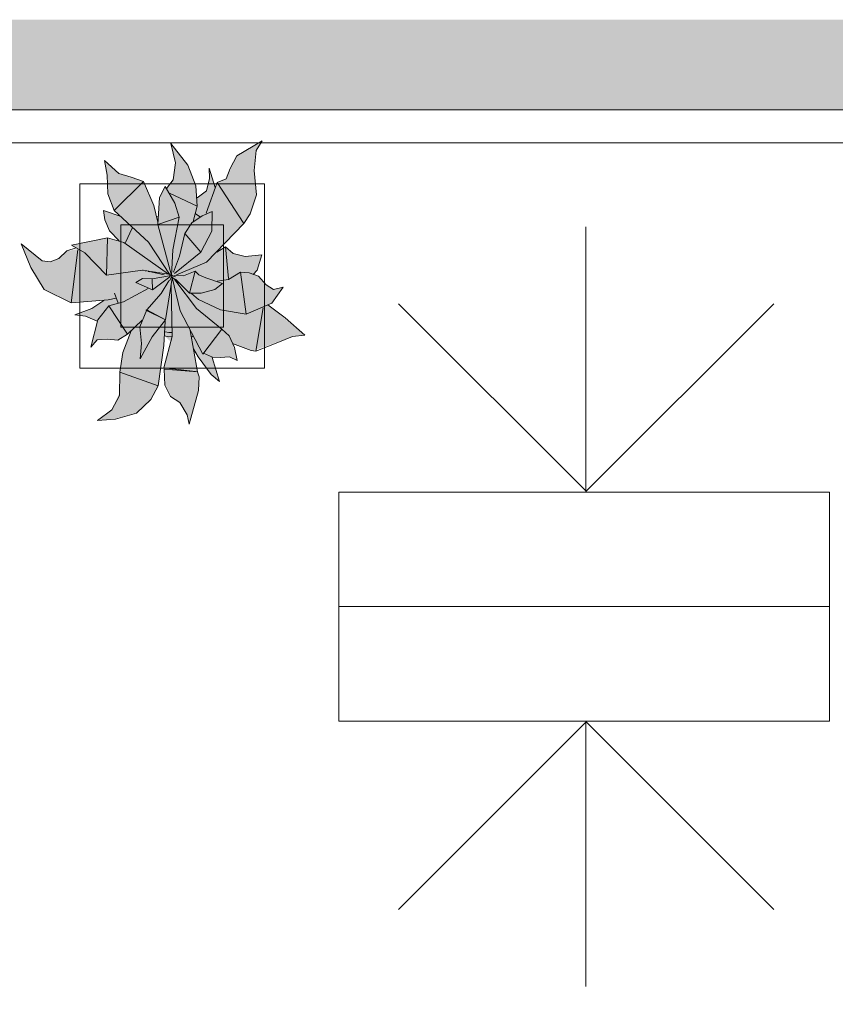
# Model space of a CAD drawing. Header units: millimetres. Extents: x -14761 to 157739, y -22400 to 107990.
# Tile 59 of 256: x 57266 to 59256, y 33899 to 36300. Entities that reach past the tile are written whole.
import ezdxf

# ---------------------------------------------------------------- set-up
doc = ezdxf.new("R2010")
doc.units = ezdxf.units.MM
doc.header["$MEASUREMENT"] = 0
doc.linetypes.add('Штриховая', pattern=[564.444447, 282.222223, -282.222223])
for name, color, linetype in [('Интерьер - Мебель', 7, 'Continuous'), ('Конструктив - Стены Блок 200 нов', 7, 'Continuous'), ('Элемент Модели - Зона', 7, 'Continuous'), ('Элемент Модели - Оси', 7, 'Continuous')]:
    doc.layers.add(name, color=color, linetype=linetype)

msp = doc.modelspace()

# ---------------------------------------------------------------- hatches: boundary and pattern name
at = {"layer": 'Интерьер - Мебель', "linetype": 'Continuous', "lineweight": 0, "true_color": 0xffffff}
msp.add_hatch(color=7, dxfattribs=at).paths.add_polyline_path([(57270.3, 35753.2), (57293.7, 35696), (57326.3, 35641.7), (57391.7, 35609.8), (57471.6, 35615.2), (57443.9, 35596.5), (57400.8, 35580.4), (57426.7, 35576.7), (57455.3, 35565.1), (57440.2, 35501), (57455.7, 35519.6), (57498.5, 35519.3), (57506.1, 35518.7), (57529.5, 35533), (57538.4, 35541), (57517.9, 35487.1), (57511.4, 35446.4), (57510, 35390.3), (57491, 35348.5), (57456.3, 35322.1), (57500.1, 35325.9), (57551.3, 35340.6), (57586, 35373.9), (57604, 35406.9), (57619.7, 35528.7), (57634.9, 35514.8), (57618.3, 35450.7), (57620.3, 35408.7), (57634.6, 35381), (57657.3, 35366.1), (57675, 35335.9), (57679.8, 35313.6), (57702.5, 35395.9), (57701.8, 35434.9), (57691.1, 35491.3), (57729.7, 35439.6), (57753.7, 35417.4), (57736.8, 35476.8), (57766.7, 35477), (57778.3, 35478.1), (57797, 35468.8), (57785.9, 35510.2), (57836.6, 35492.6), (57932.2, 35527.5), (57962.3, 35530.3), (57871.8, 35604.2), (57881.4, 35608.3), (57909.2, 35647.9), (57885.4, 35642), (57867.6, 35653.3), (57849.1, 35674.6), (57837.7, 35678.7), (57846, 35689), (57857.4, 35726.7), (57816.6, 35722.2), (57787.1, 35729.7), (57768.3, 35745.9), (57749.5, 35734.1), (57813.2, 35802.9), (57829, 35826.7), (57844.3, 35872.5), (57838.5, 35932), (57843.2, 35981.2), (57857.7, 36004.6), (57795.9, 35967.8), (57770.3, 35911.8), (57748.5, 35903.1), (57743.5, 35890.4), (57728.5, 35937.6), (57729.7, 35912.5), (57722.1, 35882.8), (57699.2, 35865.4), (57695.9, 35894.8), (57676.7, 35944.9), (57634.7, 35997.9), (57646.3, 35950.5), (57641.1, 35909.6), (57624.8, 35888.2), (57621, 35892.9), (57610.2, 35872.2), (57603.6, 35806.3), (57593.3, 35846.6), (57568.2, 35905), (57508.1, 35924.9), (57473.5, 35956.4), (57479.7, 35920.9), (57481.1, 35875.4), (57496.9, 35834.4), (57511.4, 35820.7), (57470.4, 35834.4), (57473.9, 35811.7), (57485.3, 35784.7), (57509.1, 35760.4), (57480.5, 35767.8), (57392.4, 35749.8), (57409, 35740.6), (57381.4, 35736), (57371.5, 35726.9), (57355.1, 35715.1), (57341, 35709.5), (57321.1, 35711.6)])
at = {"layer": 'Конструктив - Стены Блок 200 нов', "linetype": 'Continuous', "lineweight": 0, "true_color": 0x000000}
for points in [[(54300, 36300), (54300, 36100), (62700, 36100), (62700, 36300)], [(54300, 36080), (62700, 36080), (62700, 36100), (54300, 36100)]]:
    msp.add_hatch(color=18, dxfattribs=at).paths.add_polyline_path(points)

# ---------------------------------------------------------------- linework, layer by layer
at = {"layer": 'Интерьер - Мебель', "color": 7, "linetype": 'Continuous', "lineweight": 15}
for p, q in [((57634.7, 35997.9), (57646.3, 35950.5)), ((57634.7, 35997.9), (57676.7, 35944.9)), ((57634.7, 35997.9), (57646.3, 35950.5)), ((57634.7, 35997.9), (57676.7, 35944.9)), ((57795.9, 35967.8), (57857.7, 36004.6)), ((57795.9, 35967.8), (57857.7, 36004.6)), ((57843.2, 35981.2), (57857.7, 36004.6)), ((57843.2, 35981.2), (57857.7, 36004.6)), ((57838.5, 35932), (57843.2, 35981.2)), ((57838.5, 35932), (57843.2, 35981.2)), ((57473.5, 35956.4), (57479.7, 35920.9)), ((57473.5, 35956.4), (57508.1, 35924.9)), ((57473.5, 35956.4), (57479.7, 35920.9)), ((57473.5, 35956.4), (57508.1, 35924.9)), ((57641.1, 35909.6), (57646.3, 35950.5)), ((57641.1, 35909.6), (57646.3, 35950.5)), ((57780.2, 35937.2), (57795.9, 35967.8)), ((57780.2, 35937.2), (57795.9, 35967.8)), ((57508.1, 35924.9), (57538, 35915.8)), ((57508.1, 35924.9), (57538, 35915.8)), ((57676.7, 35944.9), (57695.9, 35894.8)), ((57676.7, 35944.9), (57695.9, 35894.8)), ((57728.5, 35937.6), (57729.7, 35912.5)), ((57728.5, 35937.6), (57743.5, 35890.4)), ((57728.5, 35937.6), (57729.7, 35912.5)), ((57728.5, 35937.6), (57743.5, 35890.4)), ((57770.3, 35911.8), (57780.2, 35937.2)), ((57770.3, 35911.8), (57780.2, 35937.2)), ((57838.5, 35932), (57844.3, 35872.5)), ((57838.5, 35932), (57844.3, 35872.5)), ((57479.7, 35920.9), (57481.1, 35875.4)), ((57479.7, 35920.9), (57481.1, 35875.4)), ((57496.9, 35834.4), (57568.2, 35905)), ((57496.9, 35834.4), (57568.2, 35905)), ((57538, 35915.8), (57568.2, 35905)), ((57538, 35915.8), (57568.2, 35905)), ((57568.2, 35905), (57593.3, 35846.6)), ((57568.2, 35905), (57593.3, 35846.6)), ((57624.8, 35888.2), (57641.1, 35909.6)), ((57624.8, 35888.2), (57641.1, 35909.6)), ((57721.6, 35828.1), (57748.5, 35903.1)), ((57721.6, 35828.1), (57748.5, 35903.1)), ((57722.1, 35882.8), (57729.7, 35912.5)), ((57722.1, 35882.8), (57729.7, 35912.5)), ((57748.5, 35903.1), (57770.3, 35911.8)), ((57748.5, 35903.1), (57770.3, 35911.8)), ((57748.5, 35903.1), (57813.2, 35802.9)), ((57748.5, 35903.1), (57813.2, 35802.9)), ((57413.3, 35899.8), (57413.3, 35449.8)), ((57863.3, 35899.8), (57413.3, 35899.8)), ((57607.2, 35866.3), (57621, 35892.9)), ((57607.2, 35866.3), (57621, 35892.9)), ((57621, 35892.9), (57644.9, 35852.9)), ((57621, 35892.9), (57644.9, 35852.9)), ((57631.7, 35877.2), (57699.6, 35844.9)), ((57631.7, 35877.2), (57699.6, 35844.9)), ((57695.9, 35894.8), (57699.6, 35844.9)), ((57695.9, 35894.8), (57699.6, 35844.9)), ((57699.2, 35865.4), (57722.1, 35882.8)), ((57699.2, 35865.4), (57722.1, 35882.8)), ((57863.3, 35449.8), (57863.3, 35899.8)), ((57481.1, 35875.4), (57496.9, 35834.4)), ((57481.1, 35875.4), (57496.9, 35834.4)), ((57603.2, 35800.3), (57607.2, 35866.3)), ((57603.2, 35800.3), (57607.2, 35866.3)), ((57644.9, 35852.9), (57655, 35818.6)), ((57644.9, 35852.9), (57655, 35818.6)), ((57829, 35826.7), (57844.3, 35872.5)), ((57829, 35826.7), (57844.3, 35872.5)), ((57470.4, 35834.4), (57473.9, 35811.7)), ((57470.4, 35834.4), (57511.4, 35820.7)), ((57470.4, 35834.4), (57473.9, 35811.7)), ((57470.4, 35834.4), (57511.4, 35820.7)), ((57496.9, 35834.4), (57580.4, 35757.2)), ((57496.9, 35834.4), (57580.4, 35757.2)), ((57593.3, 35846.6), (57603.6, 35806.3)), ((57593.3, 35846.6), (57603.6, 35806.3)), ((57689.4, 35808.2), (57699.6, 35844.9)), ((57689.4, 35808.2), (57699.6, 35844.9)), ((57711.6, 35821.4), (57735.7, 35832.6)), ((57711.6, 35821.4), (57735.7, 35832.6)), ((57734.8, 35784.6), (57735.7, 35832.6)), ((57734.8, 35784.6), (57735.7, 35832.6)), ((57473.9, 35811.7), (57485.3, 35784.7)), ((57473.9, 35811.7), (57485.3, 35784.7)), ((57600, 35818.9), (57604.3, 35820.3)), ((57600, 35818.9), (57604.3, 35820.3)), ((57603.2, 35800.3), (57655, 35818.6)), ((57603.2, 35800.3), (57655, 35818.6)), ((57640.1, 35738.9), (57655, 35818.6)), ((57640.1, 35738.9), (57655, 35818.6)), ((57669.2, 35778.9), (57685.9, 35804.7)), ((57669.2, 35778.9), (57685.9, 35804.7)), ((57685.9, 35804.7), (57711.6, 35821.4)), ((57685.9, 35804.7), (57711.6, 35821.4)), ((57695.6, 35826.5), (57706.7, 35818.8)), ((57695.6, 35826.5), (57706.7, 35818.8)), ((57813.2, 35802.9), (57829, 35826.7)), ((57813.2, 35802.9), (57829, 35826.7)), ((57485.3, 35784.7), (57509.1, 35760.4)), ((57485.3, 35784.7), (57509.1, 35760.4)), ((57513.3, 35799.8), (57513.3, 35549.8)), ((57763.3, 35799.8), (57513.3, 35799.8)), ((57524.8, 35756.7), (57540.7, 35791.5)), ((57524.8, 35756.7), (57540.7, 35791.5)), ((57603.2, 35800.3), (57636.8, 35676.5)), ((57603.2, 35800.3), (57636.8, 35676.5)), ((57708.2, 35733.4), (57734.8, 35784.6)), ((57708.2, 35733.4), (57734.8, 35784.6)), ((57721.8, 35708.8), (57813.2, 35802.9)), ((57721.8, 35708.8), (57813.2, 35802.9)), ((57763.3, 35549.8), (57763.3, 35799.8)), ((57392.4, 35749.8), (57480.5, 35767.8)), ((57392.4, 35749.8), (57480.5, 35767.8)), ((57477.8, 35676.6), (57480.5, 35767.8)), ((57477.8, 35676.6), (57480.5, 35767.8)), ((57480.5, 35767.8), (57520.5, 35756.8)), ((57480.5, 35767.8), (57520.5, 35756.8)), ((57520.5, 35756.8), (57629.2, 35679.1)), ((57520.5, 35756.8), (57629.2, 35679.1)), ((57580.4, 35757.2), (57633.1, 35677.2)), ((57580.4, 35757.2), (57633.1, 35677.2)), ((57655.9, 35723.5), (57669.2, 35778.9)), ((57655.9, 35723.5), (57669.2, 35778.9)), ((57669.2, 35778.9), (57708.2, 35733.4)), ((57669.2, 35778.9), (57708.2, 35733.4)), ((57270.3, 35753.2), (57293.7, 35696)), ((57270.3, 35753.2), (57321.1, 35711.6)), ((57270.3, 35753.2), (57293.7, 35696)), ((57270.3, 35753.2), (57321.1, 35711.6)), ((57361.6, 35717.7), (57381.4, 35736)), ((57361.6, 35717.7), (57381.4, 35736)), ((57381.4, 35736), (57404.1, 35743.3)), ((57381.4, 35736), (57404.1, 35743.3)), ((57391.7, 35609.8), (57408, 35738.8)), ((57391.7, 35609.8), (57408, 35738.8)), ((57392.4, 35749.8), (57425.6, 35731.4)), ((57392.4, 35749.8), (57425.6, 35731.4)), ((57636.8, 35676.5), (57640.1, 35738.9)), ((57636.8, 35676.5), (57640.1, 35738.9)), ((57644, 35680.7), (57708.2, 35733.4)), ((57644, 35680.7), (57708.2, 35733.4)), ((57746.9, 35733.3), (57768.3, 35745.9)), ((57746.9, 35733.3), (57768.3, 35745.9)), ((57748.7, 35736.9), (57749.5, 35734.1)), ((57748.7, 35736.9), (57749.5, 35734.1)), ((57768.3, 35745.9), (57775.5, 35668.7)), ((57768.3, 35745.9), (57787.1, 35729.7)), ((57768.3, 35745.9), (57775.5, 35668.7)), ((57768.3, 35745.9), (57787.1, 35729.7)), ((57321.1, 35711.6), (57341, 35709.5)), ((57321.1, 35711.6), (57341, 35709.5)), ((57341, 35709.5), (57361.6, 35717.7)), ((57341, 35709.5), (57361.6, 35717.7)), ((57425.6, 35731.4), (57477.8, 35676.6)), ((57425.6, 35731.4), (57477.8, 35676.6)), ((57641.9, 35684), (57655.9, 35723.5)), ((57641.9, 35684), (57655.9, 35723.5)), ((57648.7, 35678), (57721.8, 35708.8)), ((57648.7, 35678), (57721.8, 35708.8)), ((57787.1, 35729.7), (57816.6, 35722.2)), ((57787.1, 35729.7), (57816.6, 35722.2)), ((57816.6, 35722.2), (57857.4, 35726.7)), ((57816.6, 35722.2), (57857.4, 35726.7)), ((57846, 35689), (57857.4, 35726.7)), ((57846, 35689), (57857.4, 35726.7)), ((57293.7, 35696), (57326.3, 35641.7)), ((57293.7, 35696), (57326.3, 35641.7)), ((57477.8, 35676.6), (57565.6, 35689.4)), ((57477.8, 35676.6), (57565.6, 35689.4)), ((57565.6, 35689.4), (57629.2, 35679.1)), ((57565.6, 35689.4), (57629.2, 35679.1)), ((57566.1, 35689.2), (57567.2, 35688.9)), ((57566.1, 35689.2), (57567.2, 35688.9)), ((57572.8, 35687.7), (57575, 35687.2)), ((57572.8, 35687.7), (57575, 35687.2)), ((57579.5, 35686.2), (57583.9, 35685.3)), ((57579.5, 35686.2), (57583.9, 35685.3)), ((57586.2, 35684.8), (57618.5, 35677.7)), ((57586.2, 35684.8), (57618.5, 35677.7)), ((57666.2, 35675.7), (57694.6, 35686.5)), ((57666.2, 35675.7), (57694.6, 35686.5)), ((57681, 35632.7), (57694.6, 35686.5)), ((57681, 35632.7), (57694.6, 35686.5)), ((57694.6, 35686.5), (57703.5, 35677.4)), ((57694.6, 35686.5), (57703.5, 35677.4)), ((57836.1, 35678.8), (57846, 35689)), ((57836.1, 35678.8), (57846, 35689)), ((57549.9, 35658.8), (57565.8, 35669.1)), ((57549.9, 35658.8), (57565.8, 35669.1)), ((57565.8, 35669.1), (57589.7, 35668.2)), ((57565.8, 35669.1), (57589.7, 35668.2)), ((57589.7, 35668.2), (57636.8, 35676.5)), ((57589.7, 35668.2), (57636.8, 35676.5)), ((57589.7, 35668.2), (57590, 35641)), ((57589.7, 35668.2), (57590, 35641)), ((57590, 35641), (57632.3, 35673)), ((57590, 35641), (57632.3, 35673)), ((57611.3, 35632.5), (57630.5, 35662.9)), ((57611.3, 35632.5), (57630.5, 35662.9)), ((57622.4, 35567.9), (57638.3, 35669.9)), ((57622.4, 35567.9), (57638.3, 35669.9)), ((57632, 35663), (57639.4, 35676.9)), ((57632, 35663), (57639.4, 35676.9)), ((57632.8, 35673.3), (57639.4, 35676.9)), ((57632.8, 35673.3), (57639.4, 35676.9)), ((57633.9, 35676), (57636.2, 35675.4)), ((57633.9, 35676), (57636.2, 35675.4)), ((57635.7, 35675.6), (57636.8, 35676.5)), ((57635.7, 35675.6), (57636.8, 35676.5)), ((57638.2, 35670.9), (57658.2, 35589.6)), ((57638.2, 35670.9), (57658.2, 35589.6)), ((57638.5, 35674.9), (57646.4, 35673)), ((57638.5, 35674.9), (57646.4, 35673)), ((57638.5, 35672.1), (57655.4, 35657.6)), ((57638.5, 35672.1), (57655.4, 35657.6)), ((57642.2, 35676.3), (57666.2, 35675.7)), ((57642.2, 35676.3), (57666.2, 35675.7)), ((57644.9, 35665.7), (57697.4, 35595.3)), ((57644.9, 35665.7), (57697.4, 35595.3)), ((57646.6, 35666.8), (57681, 35632.7)), ((57646.6, 35666.8), (57681, 35632.7)), ((57703.5, 35677.4), (57720.2, 35670.8)), ((57703.5, 35677.4), (57720.2, 35670.8)), ((57720.2, 35670.8), (57760.9, 35656.6)), ((57720.2, 35670.8), (57760.9, 35656.6)), ((57748, 35662.1), (57775.5, 35666.4)), ((57748, 35662.1), (57775.5, 35666.4)), ((57775.5, 35666.4), (57805.1, 35684.4)), ((57775.5, 35666.4), (57805.1, 35684.4)), ((57805.1, 35684.4), (57818.9, 35581.5)), ((57805.1, 35684.4), (57826.4, 35682.7)), ((57805.1, 35684.4), (57818.9, 35581.5)), ((57805.1, 35684.4), (57826.4, 35682.7)), ((57826.4, 35682.7), (57849.1, 35674.6)), ((57826.4, 35682.7), (57849.1, 35674.6)), ((57849.1, 35674.6), (57867.6, 35653.3)), ((57849.1, 35674.6), (57867.6, 35653.3)), ((57326.3, 35641.7), (57391.7, 35609.8)), ((57326.3, 35641.7), (57391.7, 35609.8)), ((57519.6, 35611.6), (57579.5, 35644.3)), ((57519.6, 35611.6), (57579.5, 35644.3)), ((57549.9, 35658.8), (57590, 35641)), ((57549.9, 35658.8), (57590, 35641)), ((57636, 35652.1), (57638.2, 35527.2)), ((57636, 35652.1), (57638.2, 35527.2)), ((57708.8, 35633.1), (57742.3, 35641.8)), ((57708.8, 35633.1), (57742.3, 35641.8)), ((57742.3, 35641.8), (57760.9, 35656.6)), ((57742.3, 35641.8), (57760.9, 35656.6)), ((57867.6, 35653.3), (57885.4, 35642)), ((57867.6, 35653.3), (57885.4, 35642)), ((57881.4, 35608.3), (57909.2, 35647.9)), ((57881.4, 35608.3), (57909.2, 35647.9)), ((57885.4, 35642), (57909.2, 35647.9)), ((57885.4, 35642), (57909.2, 35647.9)), ((57391.7, 35609.8), (57482.3, 35616.7)), ((57391.7, 35609.8), (57482.3, 35616.7)), ((57442.2, 35595.3), (57471.6, 35615.2)), ((57442.2, 35595.3), (57471.6, 35615.2)), ((57482.3, 35616.7), (57501.3, 35620.6)), ((57482.3, 35616.7), (57501.3, 35620.6)), ((57498, 35632.8), (57506.2, 35609)), ((57498, 35632.8), (57506.2, 35609)), ((57576.7, 35592.4), (57611.3, 35632.5)), ((57576.7, 35592.4), (57611.3, 35632.5)), ((57681, 35632.7), (57708.8, 35633.1)), ((57681, 35632.7), (57708.8, 35633.1)), ((57685.5, 35631.9), (57702.4, 35617.4)), ((57685.5, 35631.9), (57702.4, 35617.4)), ((57702.4, 35617.4), (57756.6, 35592.2)), ((57702.4, 35617.4), (57756.6, 35592.2)), ((57400.8, 35580.4), (57442.2, 35595.3)), ((57400.8, 35580.4), (57442.2, 35595.3)), ((57456.6, 35567.6), (57484, 35601.9)), ((57456.6, 35567.6), (57484, 35601.9)), ((57484, 35601.9), (57519.6, 35611.6)), ((57484, 35601.9), (57519.6, 35611.6)), ((57484, 35601.9), (57529.5, 35533)), ((57484, 35601.9), (57529.5, 35533)), ((57559.1, 35551), (57576.7, 35592.4)), ((57559.1, 35551), (57576.7, 35592.4)), ((57574.1, 35591.6), (57576.7, 35592.4)), ((57574.1, 35591.6), (57576.7, 35592.4)), ((57574.1, 35591.6), (57622.4, 35567.9)), ((57574.1, 35591.6), (57622.4, 35567.9)), ((57576.7, 35592.4), (57622.4, 35567.9)), ((57576.7, 35592.4), (57622.4, 35567.9)), ((57658.2, 35589.6), (57712.8, 35484.4)), ((57658.2, 35589.6), (57712.8, 35484.4)), ((57697.4, 35595.3), (57759.7, 35545.4)), ((57697.4, 35595.3), (57759.7, 35545.4)), ((57756.6, 35592.2), (57818.9, 35581.5)), ((57756.6, 35592.2), (57818.9, 35581.5)), ((57818.9, 35581.5), (57881.4, 35608.3)), ((57818.9, 35581.5), (57881.4, 35608.3)), ((57842.3, 35491.8), (57860.4, 35597.2)), ((57842.3, 35491.8), (57860.4, 35597.2)), ((57871.8, 35604.2), (57914.2, 35572.8)), ((57871.8, 35604.2), (57914.2, 35572.8)), ((57400.8, 35580.4), (57426.7, 35576.7)), ((57400.8, 35580.4), (57426.7, 35576.7)), ((57426.7, 35576.7), (57455.3, 35565.1)), ((57426.7, 35576.7), (57455.3, 35565.1)), ((57440.2, 35501), (57456.6, 35567.6)), ((57440.2, 35501), (57456.6, 35567.6)), ((57529.5, 35533), (57565, 35566.9)), ((57529.5, 35533), (57565, 35566.9)), ((57589.4, 35526.6), (57622.4, 35567.9)), ((57589.4, 35526.6), (57622.4, 35567.9)), ((57617.8, 35505.1), (57621, 35565.1)), ((57617.8, 35505.1), (57621, 35565.1)), ((57914.2, 35572.8), (57962.3, 35530.3)), ((57914.2, 35572.8), (57962.3, 35530.3)), ((57513.3, 35549.8), (57763.3, 35549.8)), ((57518.1, 35488.5), (57538.4, 35541)), ((57518.1, 35488.5), (57538.4, 35541)), ((57559.1, 35551), (57563.7, 35509.9)), ((57559.1, 35551), (57563.7, 35509.9)), ((57682.3, 35541.6), (57699.8, 35441)), ((57682.3, 35541.6), (57699.8, 35441)), ((57712.8, 35484.4), (57759.7, 35545.4)), ((57712.8, 35484.4), (57759.7, 35545.4)), ((57759.7, 35545.4), (57777.2, 35528.9)), ((57759.7, 35545.4), (57777.2, 35528.9)), ((57440.2, 35501), (57455.7, 35519.6)), ((57440.2, 35501), (57455.7, 35519.6)), ((57455.7, 35519.6), (57480.5, 35520.7)), ((57455.7, 35519.6), (57480.5, 35520.7)), ((57480.5, 35520.7), (57506.1, 35518.7)), ((57480.5, 35520.7), (57506.1, 35518.7)), ((57506.1, 35518.7), (57529.5, 35533)), ((57506.1, 35518.7), (57529.5, 35533)), ((57560.5, 35473.1), (57589.4, 35526.6)), ((57560.5, 35473.1), (57589.4, 35526.6)), ((57618.3, 35450.7), (57638.2, 35527.2)), ((57618.3, 35450.7), (57638.2, 35527.2)), ((57619.7, 35528.7), (57629.7, 35526.7)), ((57619.7, 35528.7), (57629.7, 35526.7)), ((57620.9, 35538.6), (57630.2, 35536.7)), ((57620.9, 35538.6), (57630.2, 35536.7)), ((57629.7, 35526.7), (57637.5, 35527.1)), ((57629.7, 35526.7), (57637.5, 35527.1)), ((57630.2, 35536.7), (57636.7, 35537.1)), ((57630.2, 35536.7), (57636.7, 35537.1)), ((57686.6, 35526.9), (57688.9, 35528.4)), ((57686.6, 35526.9), (57688.9, 35528.4)), ((57777.2, 35528.9), (57790.2, 35500.7)), ((57777.2, 35528.9), (57790.2, 35500.7)), ((57896.4, 35512.6), (57932.2, 35527.5)), ((57896.4, 35512.6), (57932.2, 35527.5)), ((57932.2, 35527.5), (57962.3, 35530.3)), ((57932.2, 35527.5), (57962.3, 35530.3)), ((57560.5, 35473.1), (57563.7, 35509.9)), ((57560.5, 35473.1), (57563.7, 35509.9)), ((57604, 35406.9), (57617.8, 35505.1)), ((57604, 35406.9), (57617.8, 35505.1)), ((57690.4, 35497.4), (57701.8, 35477.5)), ((57690.4, 35497.4), (57701.8, 35477.5)), ((57785.9, 35510.2), (57830.8, 35493.3)), ((57785.9, 35510.2), (57830.8, 35493.3)), ((57790.2, 35500.7), (57797, 35468.8)), ((57790.2, 35500.7), (57797, 35468.8)), ((57830.8, 35493.3), (57842.3, 35491.8)), ((57830.8, 35493.3), (57842.3, 35491.8)), ((57842.3, 35491.8), (57896.4, 35512.6)), ((57842.3, 35491.8), (57896.4, 35512.6)), ((57510.4, 35440), (57518.1, 35488.5)), ((57510.4, 35440), (57518.1, 35488.5)), ((57701.8, 35477.5), (57733.2, 35434.7)), ((57701.8, 35477.5), (57733.2, 35434.7)), ((57714.4, 35486.4), (57736.8, 35476.8)), ((57714.4, 35486.4), (57736.8, 35476.8)), ((57736.1, 35476.1), (57753.7, 35417.4)), ((57736.1, 35476.1), (57753.7, 35417.4)), ((57736.8, 35476.8), (57755.1, 35475.8)), ((57736.8, 35476.8), (57755.1, 35475.8)), ((57755.1, 35475.8), (57778.3, 35478.1)), ((57755.1, 35475.8), (57778.3, 35478.1)), ((57778.3, 35478.1), (57797, 35468.8)), ((57778.3, 35478.1), (57797, 35468.8)), ((57413.3, 35449.8), (57863.3, 35449.8)), ((57618.3, 35450.7), (57695.4, 35441.6)), ((57618.3, 35450.7), (57695.4, 35441.6)), ((57619, 35447.5), (57620.3, 35408.7)), ((57619, 35447.5), (57699.8, 35441)), ((57619, 35447.5), (57620.3, 35408.7)), ((57619, 35447.5), (57699.8, 35441)), ((57510, 35383.6), (57510.4, 35440)), ((57510, 35383.6), (57510.4, 35440)), ((57510.4, 35440), (57604, 35406.9)), ((57510.4, 35440), (57604, 35406.9)), ((57699.8, 35441), (57703.9, 35428.7)), ((57699.8, 35441), (57703.9, 35428.7)), ((57702.5, 35395.9), (57703.9, 35428.7)), ((57702.5, 35395.9), (57703.9, 35428.7)), ((57733.2, 35434.7), (57753.7, 35417.4)), ((57733.2, 35434.7), (57753.7, 35417.4)), ((57586, 35373.9), (57604, 35406.9)), ((57586, 35373.9), (57604, 35406.9)), ((57620.3, 35408.7), (57634.6, 35381)), ((57620.3, 35408.7), (57634.6, 35381)), ((57491, 35348.5), (57510, 35383.6)), ((57491, 35348.5), (57510, 35383.6)), ((57551.3, 35340.6), (57586, 35373.9)), ((57551.3, 35340.6), (57586, 35373.9)), ((57634.6, 35381), (57657.3, 35366.1)), ((57634.6, 35381), (57657.3, 35366.1)), ((57679.8, 35313.6), (57702.5, 35395.9)), ((57679.8, 35313.6), (57702.5, 35395.9)), ((57456.3, 35322.1), (57491, 35348.5)), ((57456.3, 35322.1), (57491, 35348.5)), ((57657.3, 35366.1), (57675, 35335.9)), ((57657.3, 35366.1), (57675, 35335.9)), ((57456.3, 35322.1), (57500.1, 35325.9)), ((57456.3, 35322.1), (57500.1, 35325.9)), ((57500.1, 35325.9), (57551.3, 35340.6)), ((57500.1, 35325.9), (57551.3, 35340.6)), ((57675, 35335.9), (57679.8, 35313.6)), ((57675, 35335.9), (57679.8, 35313.6))]:
    msp.add_line(p, q, dxfattribs=at)
for points in [[(58647.5, 35795.1), (58647.5, 35147)], [(58190.9, 35607.2), (58649.1, 35149)], [(59106.1, 35607.2), (58647.8, 35149)], [(58190.9, 34130), (58649.1, 34588.2)], [(58647.5, 33942.1), (58647.5, 34590.1)], [(59106.1, 34130), (58647.8, 34588.2)]]:
    msp.add_lwpolyline(points, dxfattribs=at)
for points in [[(58045.3, 35147.7), (58045.3, 34868.6), (59241.7, 34868.6), (59241.7, 35147.7)], [(58045.3, 34589.4), (58045.3, 34868.6), (59241.7, 34868.6), (59241.7, 34589.4)]]:
    msp.add_lwpolyline(points, close=True, dxfattribs=at)
at = {"layer": 'Конструктив - Стены Блок 200 нов', "color": 7, "linetype": 'Continuous', "lineweight": 15, "flags": 128}
msp.add_lwpolyline([(54300, 36080), (62700, 36080)], dxfattribs=at)
at = {"layer": 'Элемент Модели - Зона', "color": 7, "linetype": 'Штриховая', "lineweight": 15, "flags": 128}
msp.add_lwpolyline([(36150, 27537.5), (36110, 27537.5), (36110, 18300), (45300, 18300), (67804.7, 18300), (67804.7, 23083), (71685.9, 26964.1), (71700.1, 26950), (71720, 26950), (71720, 26970), (71680.1, 26970), (71680.1, 27033.7), (67804.7, 30909), (67804.7, 33689.5), (65654.7, 33689.5), (65654.7, 36080), (63300, 36080), (63300, 35700), (62700, 35700), (62700, 36080), (54300, 36080), (54300, 35700), (54244.8, 35700), (54244.8, 34598), (50682, 31035.3), (45300, 31035.3), (45300, 27650), (45300, 27537.5), (45300, 27050), (44700, 27050), (44700, 27537.5), (36750, 27537.5), (36750, 27050), (36150, 27050)], close=True, dxfattribs=at)
at = {"layer": 'Элемент Модели - Оси', "color": 7, "linetype": 'Continuous', "lineweight": 15}
msp.add_line((-12153.2, 36000), (155042.6, 36000), dxfattribs=at)

doc.saveas('drawing.dxf')
